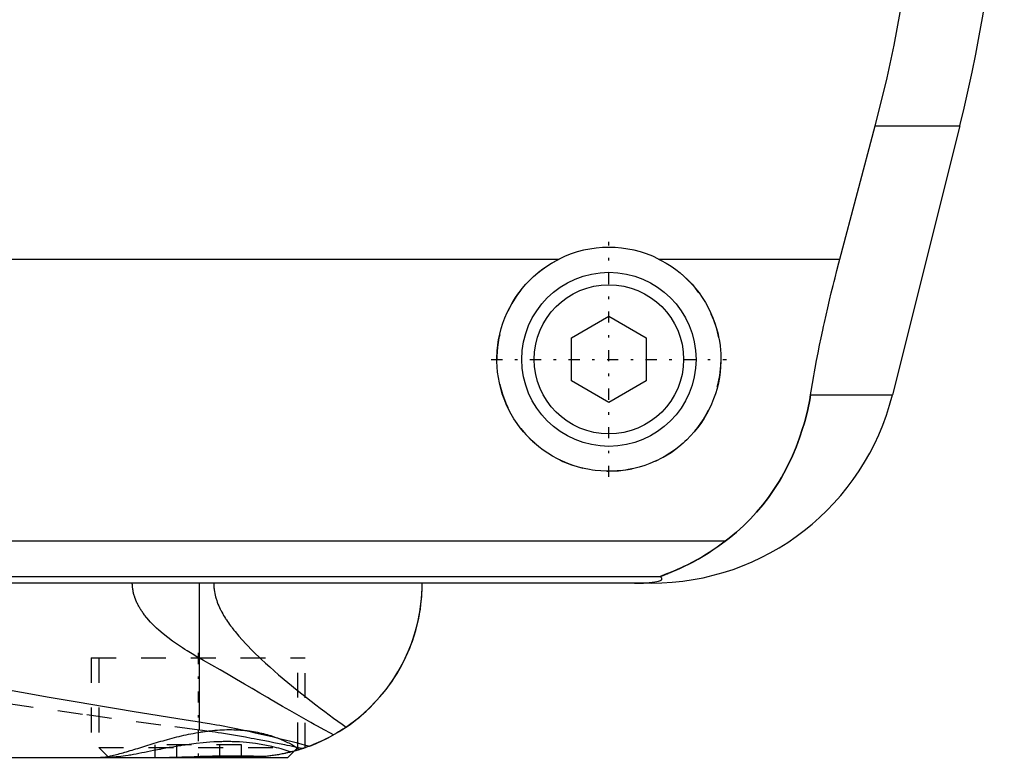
# Model space of a CAD drawing. Extents: x -90 to 90, y -97 to 327.
# Tile 3 of 10: x 23 to 62, y -67 to -37. Entities that reach past the tile are written whole.
import ezdxf

# ---------------------------------------------------------------- set-up
doc = ezdxf.new("R2010")
doc.units = 0
doc.linetypes.add('CENTER', pattern=[1.5, 0.45, -0.5, 0.05, -0.5])
doc.linetypes.add('DASHED', pattern=[2, 1, -1])
for name, color, linetype in [('AM_0', 7, 'CONTINUOUS'), ('AM_3', 7, 'DASHED'), ('AM_7', 7, 'CENTER')]:
    doc.layers.add(name, color=color, linetype=linetype)

msp = doc.modelspace()

# ---------------------------------------------------------------- linework, layer by layer
at = {"layer": 'AM_0', "color": 7, "linetype": 'CONTINUOUS'}
for p, q in [((55.781, -46.968), (57.2, -41.616)), ((57.2, -41.616), (60.596, -41.616)), ((60.596, -41.616), (57.893, -52.426)), ((20, -46.968), (44.502, -46.968)), ((48.498, -46.968), (55.781, -46.968)), ((45, -50.134), (46.5, -49.268)), ((46.5, -49.268), (48, -50.134)), ((45, -51.866), (45, -50.134)), ((48, -50.134), (48, -51.866)), ((46.5, -52.732), (45, -51.866)), ((48, -51.866), (46.5, -52.732)), ((54.602, -52.426), (57.893, -52.426)), ((51.173, -58.307), (10, -58.307)), ((48.569, -59.746), (10, -59.746)), ((48.192, -60), (10.005, -60)), ((30.043, -65.574), (30.043, -60)), ((33.6, -67), (33.848, -66.752)), ((34.233, -66.634), (34.069, -66.687)), ((10.003, -67), (33.6, -67))]:
    msp.add_line(p, q, dxfattribs=at)
for points in [[(57.2, -41.616, 0), (57.366, -40.978, 0), (57.676, -39.685, 0), (57.958, -38.376, 0), (58.088, -37.717, 0), (58.21, -37.055, 0), (58.431, -35.726, 0), (58.62, -34.395, 0), (58.777, -33.067, 0), (58.902, -31.746, 0), (58.995, -30.438, 0), (59.03, -29.791, 0), (59.057, -29.149, 0), (59.089, -27.883, 0), (59.094, -26.642, 0), (59.071, -25.384, 0), (59.018, -24.102, 0), (58.935, -22.799, 0), (58.882, -22.142, 0), (58.821, -21.482, 0), (58.674, -20.156, 0), (58.495, -18.825, 0), (58.394, -18.159, 0)], [(48.498, -46.968, 0), (48.601, -47.021, 0), (48.802, -47.134, 0), (48.997, -47.256, 0), (49.091, -47.321, 0), (49.183, -47.387, 0), (49.361, -47.526, 0), (49.529, -47.672, 0), (49.688, -47.824, 0), (49.84, -47.984, 0), (49.985, -48.153, 0), (50.055, -48.241, 0), (50.123, -48.331, 0), (50.253, -48.518, 0), (50.375, -48.712, 0), (50.486, -48.912, 0), (50.588, -49.119, 0), (50.679, -49.33, 0), (50.72, -49.438, 0), (50.759, -49.546, 0), (50.827, -49.765, 0), (50.884, -49.985, 0), (50.908, -50.096, 0), (50.93, -50.207, 0), (50.964, -50.428, 0), (50.986, -50.648, 0), (50.993, -50.758, 0), (50.998, -50.866, 0), (50.999, -51.081, 0), (50.99, -51.297, 0), (50.971, -51.514, 0), (50.94, -51.733, 0), (50.899, -51.95, 0), (50.874, -52.059, 0), (50.846, -52.167, 0), (50.783, -52.381, 0), (50.709, -52.592, 0), (50.625, -52.799, 0), (50.531, -53.001, 0), (50.427, -53.198, 0), (50.371, -53.294, 0), (50.314, -53.389, 0), (50.192, -53.573, 0), (50.062, -53.749, 0), (49.926, -53.918, 0), (49.783, -54.078, 0), (49.634, -54.229, 0), (49.557, -54.302, 0), (49.478, -54.374, 0), (49.312, -54.513, 0), (49.137, -54.646, 0), (48.954, -54.772, 0), (48.763, -54.889, 0), (48.565, -54.998, 0), (48.464, -55.049, 0), (48.361, -55.097, 0), (48.151, -55.186, 0), (47.937, -55.264, 0), (47.719, -55.332, 0), (47.498, -55.388, 0), (47.276, -55.433, 0), (47.165, -55.451, 0), (47.053, -55.466, 0), (46.83, -55.488, 0), (46.61, -55.499, 0), (46.5, -55.5, 0), (46.39, -55.499, 0), (46.17, -55.488, 0), (45.947, -55.466, 0), (45.835, -55.451, 0), (45.724, -55.433, 0), (45.502, -55.388, 0), (45.281, -55.332, 0), (45.063, -55.264, 0), (44.849, -55.186, 0), (44.639, -55.097, 0), (44.536, -55.049, 0), (44.435, -54.998, 0), (44.237, -54.889, 0), (44.046, -54.772, 0), (43.863, -54.646, 0), (43.688, -54.513, 0), (43.522, -54.374, 0), (43.443, -54.302, 0), (43.366, -54.229, 0), (43.217, -54.078, 0), (43.074, -53.918, 0), (42.938, -53.749, 0), (42.808, -53.573, 0), (42.686, -53.389, 0), (42.629, -53.294, 0), (42.573, -53.198, 0), (42.469, -53.001, 0), (42.375, -52.799, 0), (42.291, -52.592, 0), (42.217, -52.381, 0), (42.154, -52.167, 0), (42.126, -52.059, 0), (42.101, -51.95, 0), (42.06, -51.733, 0), (42.029, -51.514, 0), (42.01, -51.297, 0), (42.001, -51.081, 0), (42.002, -50.866, 0), (42.007, -50.758, 0), (42.014, -50.648, 0), (42.036, -50.428, 0), (42.07, -50.207, 0), (42.092, -50.096, 0), (42.116, -49.985, 0), (42.173, -49.765, 0), (42.241, -49.546, 0), (42.28, -49.438, 0), (42.321, -49.33, 0), (42.412, -49.119, 0), (42.514, -48.912, 0), (42.625, -48.712, 0), (42.747, -48.518, 0), (42.877, -48.331, 0), (42.945, -48.241, 0), (43.015, -48.153, 0), (43.16, -47.984, 0), (43.312, -47.824, 0), (43.471, -47.672, 0), (43.639, -47.526, 0), (43.817, -47.387, 0), (43.909, -47.321, 0), (44.003, -47.256, 0), (44.198, -47.134, 0), (44.399, -47.021, 0), (44.502, -46.968, 0)], [(54.602, -52.426, 0), (54.628, -52.273, 0), (54.68, -51.966, 0), (54.735, -51.66, 0), (54.762, -51.506, 0), (54.79, -51.353, 0), (54.848, -51.047, 0), (54.907, -50.741, 0), (54.968, -50.435, 0), (55.031, -50.131, 0), (55.095, -49.827, 0), (55.128, -49.676, 0), (55.161, -49.525, 0), (55.227, -49.223, 0), (55.296, -48.924, 0), (55.365, -48.626, 0), (55.436, -48.327, 0), (55.51, -48.027, 0), (55.547, -47.877, 0), (55.585, -47.726, 0), (55.662, -47.424, 0), (55.741, -47.12, 0), (55.781, -46.968, 0)], [(51.173, -58.307, 0), (51.326, -58.19, 0), (51.623, -57.947, 0), (51.906, -57.692, 0), (52.043, -57.559, 0), (52.177, -57.423, 0), (52.435, -57.143, 0), (52.681, -56.852, 0), (52.913, -56.549, 0), (53.132, -56.236, 0), (53.337, -55.912, 0), (53.435, -55.746, 0), (53.53, -55.578, 0), (53.708, -55.236, 0), (53.873, -54.885, 0), (54.024, -54.526, 0), (54.161, -54.159, 0), (54.284, -53.785, 0), (54.34, -53.595, 0), (54.393, -53.404, 0), (54.487, -53.017, 0), (54.568, -52.624, 0), (54.602, -52.426, 0)], [(48.569, -59.746, 0), (48.568, -59.745, 0), (48.567, -59.743, 0), (48.567, -59.741, 0), (48.567, -59.74, 0), (48.568, -59.739, 0), (48.57, -59.736, 0), (48.574, -59.733, 0), (48.578, -59.73, 0), (48.584, -59.727, 0), (48.591, -59.723, 0), (48.594, -59.721, 0), (48.598, -59.719, 0), (48.607, -59.715, 0), (48.617, -59.71, 0), (48.627, -59.706, 0), (48.638, -59.701, 0), (48.65, -59.696, 0), (48.657, -59.693, 0), (48.663, -59.69, 0), (48.677, -59.685, 0), (48.691, -59.679, 0), (48.698, -59.676, 0), (48.705, -59.673, 0), (48.72, -59.667, 0), (48.736, -59.661, 0), (48.744, -59.658, 0), (48.752, -59.655, 0), (48.769, -59.648, 0), (48.786, -59.641, 0), (48.804, -59.634, 0), (48.822, -59.627, 0), (48.841, -59.62, 0), (48.85, -59.616, 0), (48.86, -59.613, 0), (48.879, -59.605, 0), (48.899, -59.597, 0), (48.97, -59.569, 0), (49.095, -59.517, 0), (49.231, -59.459, 0), (49.381, -59.393, 0), (49.46, -59.356, 0), (49.542, -59.317, 0), (49.715, -59.232, 0), (49.897, -59.136, 0), (50.088, -59.03, 0), (50.285, -58.915, 0), (50.482, -58.793, 0), (50.581, -58.728, 0), (50.68, -58.663, 0), (50.878, -58.525, 0), (51.075, -58.381, 0), (51.173, -58.307, 0)], [(34.484, -66.545, 0), (34.742, -66.441, 0), (35.22, -66.216, 0), (35.664, -65.965, 0), (35.877, -65.829, 0), (36.083, -65.686, 0), (36.476, -65.382, 0), (36.842, -65.055, 0), (37.18, -64.708, 0), (37.49, -64.343, 0), (37.771, -63.962, 0), (37.901, -63.766, 0), (38.023, -63.567, 0), (38.245, -63.162, 0), (38.438, -62.747, 0), (38.602, -62.326, 0), (38.737, -61.901, 0), (38.843, -61.475, 0), (38.885, -61.261, 0), (38.921, -61.048, 0), (38.972, -60.625, 0), (38.997, -60.207, 0), (39, -60, 0)], [(35.945, -65.783, 0), (36.114, -65.664, 0), (36.438, -65.414, 0), (36.744, -65.148, 0), (36.89, -65.009, 0), (37.031, -64.867, 0), (37.299, -64.574, 0), (37.548, -64.269, 0), (37.777, -63.954, 0), (37.986, -63.629, 0), (38.175, -63.297, 0), (38.262, -63.128, 0), (38.344, -62.958, 0), (38.494, -62.614, 0), (38.623, -62.266, 0), (38.733, -61.916, 0), (38.823, -61.564, 0), (38.894, -61.212, 0), (38.923, -61.037, 0), (38.947, -60.862, 0), (38.981, -60.514, 0), (38.998, -60.17, 0), (39, -60, 0)], [(47.523, -60, 0), (47.528, -60, 0), (47.537, -60, 0), (47.546, -60, 0), (47.551, -60, 0), (47.556, -60, 0), (47.565, -60, 0), (47.575, -60, 0), (47.584, -60, 0), (47.594, -60, 0), (47.603, -60, 0), (47.608, -60, 0), (47.612, -60, 0), (47.622, -60, 0), (47.631, -59.999, 0), (47.64, -59.999, 0), (47.648, -59.999, 0), (47.657, -59.999, 0), (47.661, -59.999, 0), (47.665, -59.999, 0), (47.674, -59.999, 0), (47.682, -59.999, 0), (47.687, -59.999, 0), (47.691, -59.999, 0), (47.7, -59.998, 0), (47.708, -59.998, 0), (47.713, -59.998, 0), (47.717, -59.998, 0), (47.726, -59.998, 0), (47.734, -59.998, 0), (47.743, -59.997, 0), (47.751, -59.997, 0), (47.759, -59.997, 0), (47.763, -59.997, 0), (47.767, -59.997, 0), (47.775, -59.997, 0), (47.783, -59.996, 0), (47.791, -59.996, 0), (47.798, -59.996, 0), (47.805, -59.996, 0), (47.809, -59.996, 0), (47.812, -59.995, 0), (47.82, -59.995, 0), (47.827, -59.995, 0), (47.834, -59.995, 0), (47.842, -59.994, 0), (47.849, -59.994, 0), (47.852, -59.994, 0), (47.856, -59.994, 0), (47.863, -59.994, 0), (47.87, -59.993, 0), (47.894, -59.992, 0), (47.933, -59.99, 0), (47.95, -59.989, 0), (47.967, -59.989, 0), (47.999, -59.987, 0), (48.03, -59.984, 0), (48.06, -59.982, 0), (48.088, -59.98, 0), (48.115, -59.978, 0), (48.128, -59.977, 0), (48.14, -59.975, 0), (48.164, -59.973, 0), (48.187, -59.971, 0), (48.198, -59.97, 0), (48.209, -59.968, 0), (48.229, -59.966, 0), (48.248, -59.964, 0), (48.257, -59.963, 0), (48.265, -59.961, 0), (48.282, -59.959, 0), (48.298, -59.957, 0), (48.351, -59.948, 0), (48.428, -59.933, 0), (48.489, -59.918, 0), (48.536, -59.903, 0), (48.571, -59.888, 0), (48.585, -59.881, 0), (48.597, -59.874, 0), (48.615, -59.859, 0), (48.627, -59.844, 0), (48.633, -59.83, 0), (48.633, -59.815, 0), (48.628, -59.799, 0), (48.623, -59.792, 0), (48.617, -59.784, 0), (48.601, -59.769, 0), (48.581, -59.754, 0), (48.569, -59.746, 0)], [(9.996, -61.876, 0), (10.476, -61.976, 0), (11.482, -62.184, 0), (12.546, -62.401, 0), (13.1, -62.513, 0), (13.666, -62.626, 0), (14.831, -62.858, 0), (16, -63.087, 0), (17.163, -63.312, 0), (18.321, -63.534, 0), (19.473, -63.751, 0), (20.047, -63.859, 0), (20.619, -63.965, 0), (21.758, -64.174, 0), (22.89, -64.378, 0), (24.014, -64.577, 0), (25.13, -64.771, 0), (26.238, -64.96, 0), (26.788, -65.052, 0), (27.337, -65.143, 0), (28.426, -65.32, 0), (29.507, -65.491, 0), (30.043, -65.574, 0)], [(30.043, -65.574, 0), (30.181, -65.595, 0), (30.456, -65.641, 0), (30.727, -65.688, 0), (30.862, -65.713, 0), (30.995, -65.738, 0), (31.26, -65.789, 0), (31.522, -65.842, 0), (31.78, -65.897, 0), (32.034, -65.952, 0), (32.285, -66.009, 0), (32.41, -66.037, 0), (32.533, -66.066, 0), (32.777, -66.124, 0), (33.017, -66.181, 0), (33.253, -66.239, 0), (33.486, -66.297, 0), (33.715, -66.353, 0), (33.828, -66.382, 0), (33.939, -66.409, 0), (34.16, -66.464, 0), (34.377, -66.518, 0), (34.484, -66.545, 0)], [(35.945, -65.783, 0), (35.901, -65.812, 0), (35.814, -65.87, 0), (35.726, -65.926, 0), (35.682, -65.953, 0), (35.638, -65.981, 0), (35.549, -66.034, 0), (35.459, -66.086, 0), (35.369, -66.136, 0), (35.278, -66.185, 0), (35.187, -66.233, 0), (35.141, -66.256, 0), (35.095, -66.279, 0), (35.003, -66.323, 0), (34.91, -66.366, 0), (34.817, -66.408, 0), (34.724, -66.448, 0), (34.63, -66.487, 0), (34.583, -66.506, 0), (34.535, -66.525, 0), (34.441, -66.561, 0), (34.346, -66.595, 0), (34.298, -66.612, 0)], [(34.484, -66.545, 0), (34.436, -66.562, 0), (34.34, -66.597, 0), (34.244, -66.63, 0), (34.196, -66.647, 0), (34.148, -66.662, 0), (34.051, -66.693, 0), (33.954, -66.722, 0), (33.857, -66.749, 0), (33.76, -66.775, 0), (33.662, -66.8, 0), (33.613, -66.812, 0), (33.564, -66.823, 0), (33.466, -66.845, 0), (33.368, -66.865, 0), (33.269, -66.884, 0), (33.17, -66.901, 0), (33.072, -66.917, 0), (33.022, -66.925, 0), (32.973, -66.932, 0), (32.874, -66.945, 0), (32.775, -66.957, 0), (32.725, -66.962, 0)], [(34.3, -66.611, 0), (34.3, -66.611, 0), (34.297, -66.612, 0), (34.292, -66.614, 0), (34.288, -66.616, 0), (34.284, -66.617, 0), (34.273, -66.621, 0), (34.259, -66.626, 0), (34.242, -66.631, 0), (34.223, -66.638, 0), (34.201, -66.645, 0), (34.188, -66.649, 0), (34.175, -66.653, 0), (34.147, -66.662, 0), (34.117, -66.672, 0), (34.083, -66.683, 0), (34.046, -66.694, 0), (34.007, -66.706, 0), (33.987, -66.712, 0), (33.965, -66.718, 0), (33.921, -66.731, 0), (33.873, -66.745, 0), (33.849, -66.751, 0)], [(34.298, -66.612, 0), (34.296, -66.613, 0), (34.291, -66.615, 0), (34.283, -66.617, 0), (34.278, -66.619, 0), (34.272, -66.621, 0), (34.26, -66.625, 0), (34.245, -66.63, 0), (34.227, -66.636, 0), (34.207, -66.643, 0), (34.184, -66.65, 0), (34.172, -66.654, 0), (34.159, -66.659, 0), (34.132, -66.667, 0), (34.102, -66.677, 0), (34.07, -66.687, 0), (34.035, -66.698, 0), (33.998, -66.709, 0), (33.978, -66.715, 0), (33.959, -66.72, 0), (33.917, -66.732, 0), (33.873, -66.745, 0), (33.85, -66.751, 0)], [(34.298, -66.612, 0), (34.296, -66.613, 0), (34.29, -66.615, 0), (34.282, -66.618, 0), (34.277, -66.619, 0), (34.272, -66.621, 0), (34.259, -66.625, 0), (34.244, -66.631, 0), (34.226, -66.637, 0), (34.206, -66.643, 0), (34.184, -66.651, 0), (34.171, -66.655, 0), (34.159, -66.659, 0), (34.131, -66.668, 0), (34.101, -66.677, 0), (34.069, -66.687, 0), (34.035, -66.698, 0), (33.998, -66.709, 0), (33.978, -66.715, 0), (33.958, -66.72, 0), (33.917, -66.732, 0), (33.873, -66.745, 0), (33.85, -66.751, 0)], [(28.494, -67, 0), (28.611, -67, 0), (28.848, -66.997, 0), (29.09, -66.991, 0), (29.212, -66.988, 0), (29.335, -66.984, 0), (29.583, -66.976, 0), (29.831, -66.968, 0), (30.08, -66.959, 0), (30.329, -66.951, 0), (30.577, -66.944, 0), (30.701, -66.942, 0), (30.824, -66.939, 0), (31.068, -66.935, 0), (31.308, -66.933, 0), (31.544, -66.933, 0), (31.774, -66.935, 0), (31.997, -66.938, 0), (32.107, -66.941, 0), (32.215, -66.944, 0), (32.425, -66.95, 0), (32.627, -66.958, 0), (32.725, -66.962, 0)]]:
    msp.add_polyline3d(points, dxfattribs=at)
for radius in [3.5, 3]:
    msp.add_circle((46.5, -51), radius, dxfattribs=at)
for centre, radius, start, end in [((2.388, -27.062), 60, 345.96216, 8.53297), ((46.5, -51), 4.5, 63.6372, 116.3628), ((48.192, -50), 10, 270, 345.9622)]:
    msp.add_arc(centre, radius, start, end, dxfattribs=at)
at = {"layer": 'AM_3', "color": 6, "linetype": 'DASHED'}
for p, q in [((25.7, -63), (25.7, -67)), ((25.7, -63), (34.3, -63)), ((26, -63), (26, -66.6)), ((34, -66.6), (34, -63)), ((34.3, -66.611), (34.3, -63)), ((30.043, -65.905), (30.043, -65.574)), ((26, -66.6), (26.4, -67)), ((26, -66.6), (34, -66.6)), ((28.268, -67), (28.268, -66.5)), ((31.732, -66.5), (28.268, -66.5)), ((29.134, -67), (29.134, -66.5)), ((30.866, -67), (30.866, -66.5)), ((31.732, -67), (31.732, -66.5)), ((33.849, -66.751), (33.722, -66.785)), ((33.848, -66.752), (34, -66.6)), ((34.3, -66.611), (34.233, -66.634)), ((32, -67), (33.6, -67))]:
    msp.add_line(p, q, dxfattribs=at)
for points in [[(54.602, -52.426, 0), (54.568, -52.624, 0), (54.487, -53.017, 0), (54.393, -53.404, 0), (54.34, -53.595, 0), (54.284, -53.785, 0), (54.161, -54.159, 0), (54.024, -54.526, 0), (53.873, -54.885, 0), (53.708, -55.236, 0), (53.529, -55.579, 0), (53.435, -55.747, 0), (53.337, -55.912, 0), (53.131, -56.236, 0), (52.912, -56.55, 0), (52.68, -56.852, 0), (52.435, -57.144, 0), (52.177, -57.424, 0), (52.043, -57.559, 0), (51.906, -57.692, 0), (51.622, -57.947, 0), (51.326, -58.19, 0), (51.173, -58.307, 0)], [(51.173, -58.307, 0), (51.062, -58.391, 0), (50.845, -58.549, 0), (50.632, -58.694, 0), (50.529, -58.762, 0), (50.427, -58.828, 0), (50.228, -58.949, 0), (50.037, -59.06, 0), (49.854, -59.159, 0), (49.681, -59.249, 0), (49.517, -59.329, 0), (49.439, -59.366, 0), (49.364, -59.401, 0), (49.221, -59.464, 0), (49.09, -59.52, 0), (48.964, -59.571, 0), (48.894, -59.599, 0), (48.875, -59.606, 0), (48.856, -59.614, 0), (48.847, -59.618, 0), (48.838, -59.621, 0), (48.82, -59.628, 0), (48.802, -59.635, 0), (48.785, -59.642, 0), (48.768, -59.649, 0), (48.751, -59.655, 0), (48.743, -59.658, 0), (48.735, -59.662, 0), (48.719, -59.668, 0), (48.704, -59.674, 0), (48.697, -59.677, 0), (48.69, -59.68, 0), (48.676, -59.685, 0), (48.662, -59.691, 0), (48.656, -59.693, 0), (48.65, -59.696, 0), (48.638, -59.701, 0), (48.627, -59.706, 0), (48.616, -59.711, 0), (48.607, -59.715, 0), (48.598, -59.719, 0), (48.594, -59.721, 0), (48.59, -59.723, 0), (48.584, -59.727, 0), (48.578, -59.73, 0), (48.574, -59.733, 0), (48.57, -59.736, 0), (48.568, -59.739, 0), (48.567, -59.74, 0), (48.567, -59.741, 0), (48.567, -59.743, 0), (48.568, -59.745, 0), (48.569, -59.746, 0)], [(30.043, -63.007, 0), (29.948, -62.953, 0), (29.754, -62.84, 0), (29.558, -62.721, 0), (29.459, -62.659, 0), (29.36, -62.595, 0), (29.164, -62.464, 0), (28.969, -62.327, 0), (28.778, -62.184, 0), (28.592, -62.036, 0), (28.413, -61.883, 0), (28.326, -61.804, 0), (28.242, -61.724, 0), (28.081, -61.56, 0), (27.929, -61.388, 0), (27.844, -61.282, 0), (27.821, -61.251, 0), (27.797, -61.219, 0), (27.786, -61.203, 0), (27.775, -61.188, 0), (27.752, -61.156, 0), (27.73, -61.123, 0), (27.708, -61.091, 0), (27.687, -61.058, 0), (27.666, -61.024, 0), (27.656, -61.008, 0), (27.646, -60.991, 0), (27.626, -60.957, 0), (27.607, -60.923, 0), (27.588, -60.888, 0), (27.57, -60.854, 0), (27.552, -60.819, 0), (27.544, -60.801, 0), (27.535, -60.783, 0), (27.519, -60.748, 0), (27.503, -60.712, 0), (27.495, -60.694, 0), (27.488, -60.676, 0), (27.473, -60.639, 0), (27.459, -60.602, 0), (27.453, -60.583, 0), (27.446, -60.565, 0), (27.434, -60.527, 0), (27.422, -60.49, 0), (27.412, -60.451, 0), (27.402, -60.413, 0), (27.392, -60.374, 0), (27.388, -60.355, 0), (27.384, -60.335, 0), (27.377, -60.297, 0), (27.37, -60.257, 0), (27.365, -60.218, 0), (27.36, -60.179, 0), (27.356, -60.139, 0), (27.355, -60.12, 0), (27.353, -60.1, 0), (27.351, -60.06, 0), (27.35, -60.02, 0), (27.35, -60, 0)], [(30.621, -60, 0), (30.621, -60.038, 0), (30.624, -60.113, 0), (30.629, -60.187, 0), (30.633, -60.225, 0), (30.638, -60.262, 0), (30.648, -60.335, 0), (30.662, -60.409, 0), (30.678, -60.482, 0), (30.696, -60.554, 0), (30.717, -60.626, 0), (30.728, -60.661, 0), (30.74, -60.697, 0), (30.765, -60.767, 0), (30.791, -60.836, 0), (30.82, -60.904, 0), (30.849, -60.971, 0), (30.881, -61.037, 0), (30.897, -61.07, 0), (30.914, -61.103, 0), (30.948, -61.167, 0), (30.983, -61.23, 0), (31.001, -61.262, 0), (31.019, -61.293, 0), (31.056, -61.354, 0), (31.094, -61.415, 0), (31.113, -61.445, 0), (31.133, -61.476, 0), (31.173, -61.536, 0), (31.214, -61.595, 0), (31.256, -61.654, 0), (31.299, -61.713, 0), (31.342, -61.771, 0), (31.364, -61.799, 0), (31.386, -61.828, 0), (31.431, -61.884, 0), (31.476, -61.94, 0), (31.635, -62.131, 0), (31.913, -62.439, 0), (32.21, -62.744, 0), (32.53, -63.053, 0), (32.697, -63.208, 0), (32.869, -63.364, 0), (33.225, -63.677, 0), (33.592, -63.988, 0), (33.969, -64.297, 0), (34.347, -64.599, 0), (34.719, -64.887, 0), (34.902, -65.026, 0), (35.083, -65.162, 0), (35.436, -65.422, 0), (35.778, -65.666, 0), (35.945, -65.783, 0)], [(35.437, -66.098, 0), (35.311, -66.032, 0), (35.053, -65.894, 0), (34.789, -65.75, 0), (34.654, -65.675, 0), (34.518, -65.6, 0), (34.243, -65.445, 0), (33.961, -65.284, 0), (33.674, -65.119, 0), (33.382, -64.95, 0), (33.085, -64.777, 0), (32.935, -64.689, 0), (32.783, -64.6, 0), (32.477, -64.42, 0), (32.166, -64.237, 0), (31.851, -64.052, 0), (31.531, -63.865, 0), (31.207, -63.675, 0), (31.043, -63.58, 0), (30.879, -63.485, 0), (30.547, -63.294, 0), (30.212, -63.103, 0), (30.043, -63.007, 0)], [(30.043, -65.905, 0), (28.496, -65.704, 0), (25.344, -65.272, 0), (22.121, -64.813, 0)], [(26.032, -67, 0), (26.051, -67, 0), (26.091, -66.998, 0), (26.132, -66.996, 0), (26.154, -66.994, 0), (26.176, -66.992, 0), (26.222, -66.987, 0), (26.27, -66.98, 0), (26.319, -66.972, 0), (26.371, -66.963, 0), (26.424, -66.953, 0), (26.452, -66.948, 0), (26.479, -66.942, 0), (26.536, -66.93, 0), (26.595, -66.916, 0), (26.655, -66.901, 0), (26.717, -66.886, 0), (26.78, -66.87, 0), (26.812, -66.861, 0), (26.845, -66.852, 0), (26.911, -66.834, 0), (26.979, -66.815, 0), (27.013, -66.805, 0), (27.048, -66.795, 0), (27.119, -66.774, 0), (27.19, -66.753, 0), (27.227, -66.742, 0), (27.264, -66.731, 0), (27.338, -66.709, 0), (27.414, -66.686, 0), (27.491, -66.662, 0), (27.569, -66.638, 0), (27.648, -66.613, 0), (27.688, -66.601, 0), (27.728, -66.588, 0), (27.81, -66.563, 0), (27.892, -66.538, 0), (27.975, -66.512, 0), (28.06, -66.486, 0), (28.145, -66.46, 0), (28.188, -66.447, 0), (28.231, -66.434, 0), (28.318, -66.408, 0), (28.406, -66.382, 0), (28.494, -66.356, 0), (28.584, -66.331, 0), (28.674, -66.305, 0), (28.719, -66.292, 0), (28.765, -66.28, 0), (28.856, -66.255, 0), (28.948, -66.23, 0), (29.041, -66.206, 0), (29.134, -66.182, 0), (29.228, -66.159, 0), (29.275, -66.148, 0), (29.322, -66.137, 0), (29.417, -66.115, 0), (29.512, -66.094, 0), (29.607, -66.073, 0), (29.703, -66.054, 0), (29.799, -66.035, 0), (29.847, -66.026, 0), (29.895, -66.017, 0), (29.991, -66, 0), (30.088, -65.984, 0), (30.136, -65.976, 0), (30.185, -65.969, 0), (30.282, -65.955, 0), (30.379, -65.943, 0), (30.427, -65.937, 0), (30.476, -65.931, 0), (30.573, -65.921, 0), (30.67, -65.912, 0), (30.766, -65.904, 0), (30.862, -65.898, 0), (30.958, -65.893, 0), (31.005, -65.891, 0), (31.053, -65.889, 0), (31.147, -65.887, 0), (31.24, -65.886, 0), (31.333, -65.886, 0), (31.425, -65.888, 0), (31.516, -65.891, 0), (31.562, -65.893, 0), (31.607, -65.896, 0), (31.697, -65.901, 0), (31.786, -65.909, 0), (31.874, -65.917, 0), (31.961, -65.927, 0), (32.048, -65.938, 0), (32.091, -65.944, 0), (32.133, -65.95, 0), (32.217, -65.963, 0), (32.3, -65.978, 0), (32.381, -65.993, 0), (32.461, -66.01, 0), (32.539, -66.027, 0), (32.578, -66.036, 0), (32.617, -66.046, 0), (32.692, -66.065, 0), (32.766, -66.085, 0), (32.839, -66.106, 0), (32.91, -66.128, 0), (32.98, -66.15, 0), (33.014, -66.161, 0), (33.048, -66.173, 0), (33.114, -66.196, 0), (33.179, -66.22, 0), (33.211, -66.232, 0), (33.242, -66.245, 0), (33.304, -66.269, 0), (33.364, -66.294, 0), (33.393, -66.307, 0), (33.422, -66.32, 0), (33.479, -66.346, 0), (33.534, -66.371, 0), (33.587, -66.397, 0), (33.639, -66.423, 0), (33.688, -66.449, 0), (33.713, -66.462, 0), (33.736, -66.475, 0), (33.782, -66.501, 0), (33.827, -66.527, 0), (33.869, -66.552, 0), (33.91, -66.578, 0), (33.948, -66.603, 0), (33.967, -66.615, 0), (33.985, -66.628, 0), (34.02, -66.652, 0), (34.053, -66.676, 0), (34.069, -66.687, 0)], [(34.197, -66.646, 0), (34.096, -66.626, 0), (33.892, -66.585, 0), (33.684, -66.543, 0), (33.578, -66.522, 0), (33.472, -66.5, 0), (33.256, -66.457, 0), (33.037, -66.413, 0), (32.815, -66.369, 0), (32.59, -66.325, 0), (32.361, -66.281, 0), (32.246, -66.259, 0), (32.13, -66.237, 0), (31.895, -66.194, 0), (31.658, -66.152, 0), (31.417, -66.11, 0), (31.173, -66.07, 0), (30.927, -66.03, 0), (30.803, -66.011, 0), (30.678, -65.992, 0), (30.426, -65.956, 0), (30.171, -65.922, 0), (30.043, -65.905, 0)], [(33.722, -66.785, 0), (33.651, -66.761, 0), (33.497, -66.712, 0), (33.33, -66.662, 0), (33.241, -66.637, 0), (33.149, -66.613, 0), (32.954, -66.565, 0), (32.747, -66.521, 0), (32.528, -66.48, 0), (32.298, -66.445, 0), (32.059, -66.415, 0), (31.936, -66.403, 0), (31.81, -66.392, 0), (31.662, -66.382, 0), (31.619, -66.38, 0), (31.575, -66.378, 0), (31.554, -66.377, 0), (31.532, -66.376, 0), (31.488, -66.374, 0), (31.444, -66.372, 0), (31.4, -66.371, 0), (31.356, -66.37, 0), (31.312, -66.369, 0), (31.289, -66.369, 0), (31.267, -66.368, 0), (31.222, -66.368, 0), (31.177, -66.368, 0), (31.132, -66.368, 0), (31.087, -66.368, 0), (31.042, -66.368, 0), (31.019, -66.369, 0), (30.996, -66.369, 0), (30.951, -66.37, 0), (30.905, -66.371, 0), (30.86, -66.372, 0), (30.814, -66.374, 0), (30.768, -66.376, 0), (30.745, -66.377, 0), (30.722, -66.378, 0), (30.677, -66.38, 0), (30.631, -66.382, 0), (30.47, -66.392, 0), (30.331, -66.403, 0), (30.193, -66.415, 0), (29.915, -66.445, 0), (29.638, -66.48, 0), (29.499, -66.5, 0)], [(28.268, -66.718, 0), (28.206, -66.731, 0), (28.083, -66.755, 0), (27.962, -66.779, 0), (27.903, -66.791, 0), (27.844, -66.802, 0), (27.727, -66.825, 0), (27.613, -66.847, 0), (27.501, -66.868, 0), (27.391, -66.887, 0), (27.284, -66.906, 0), (27.231, -66.915, 0), (27.179, -66.923, 0), (27.078, -66.939, 0), (26.979, -66.954, 0), (26.882, -66.966, 0), (26.789, -66.977, 0), (26.699, -66.986, 0), (26.655, -66.99, 0), (26.613, -66.993, 0), (26.53, -66.997, 0), (26.45, -67, 0), (26.412, -67, 0)], [(29.499, -66.5, 0), (29.464, -66.505, 0), (29.393, -66.516, 0), (29.322, -66.527, 0), (29.287, -66.533, 0), (29.252, -66.538, 0), (29.182, -66.55, 0), (29.112, -66.562, 0), (29.043, -66.573, 0), (28.973, -66.586, 0), (28.904, -66.598, 0), (28.87, -66.604, 0), (28.836, -66.61, 0), (28.768, -66.623, 0), (28.7, -66.635, 0), (28.632, -66.648, 0), (28.565, -66.661, 0), (28.498, -66.674, 0), (28.465, -66.68, 0), (28.432, -66.686, 0), (28.366, -66.699, 0), (28.301, -66.712, 0), (28.268, -66.718, 0)], [(33.85, -66.751, 0), (33.816, -66.76, 0), (33.743, -66.779, 0), (33.666, -66.799, 0), (33.626, -66.809, 0), (33.585, -66.818, 0), (33.5, -66.837, 0), (33.411, -66.856, 0), (33.318, -66.875, 0), (33.222, -66.893, 0), (33.123, -66.909, 0), (33.073, -66.917, 0), (33.022, -66.925, 0), (32.917, -66.94, 0), (32.808, -66.953, 0), (32.694, -66.966, 0), (32.576, -66.976, 0), (32.454, -66.985, 0), (32.392, -66.989, 0), (32.328, -66.992, 0), (32.199, -66.997, 0), (32.067, -67, 0), (32, -67, 0)], [(33.85, -66.751, 0), (33.816, -66.76, 0), (33.743, -66.779, 0), (33.666, -66.799, 0), (33.626, -66.809, 0), (33.585, -66.818, 0), (33.5, -66.837, 0), (33.411, -66.856, 0), (33.318, -66.875, 0), (33.222, -66.893, 0), (33.123, -66.909, 0), (33.073, -66.917, 0), (33.022, -66.925, 0), (32.917, -66.94, 0), (32.808, -66.953, 0), (32.694, -66.966, 0), (32.576, -66.976, 0), (32.454, -66.985, 0), (32.392, -66.989, 0), (32.328, -66.992, 0), (32.199, -66.997, 0), (32.067, -67, 0), (32, -67, 0)], [(33.85, -66.751, 0), (33.821, -66.759, 0), (33.761, -66.775, 0), (33.698, -66.791, 0), (33.665, -66.799, 0), (33.631, -66.807, 0), (33.562, -66.824, 0), (33.489, -66.84, 0), (33.414, -66.856, 0), (33.337, -66.871, 0), (33.257, -66.886, 0), (33.216, -66.894, 0), (33.175, -66.901, 0), (33.091, -66.914, 0), (33.005, -66.927, 0), (32.917, -66.94, 0), (32.825, -66.951, 0), (32.731, -66.962, 0), (32.682, -66.967, 0), (32.633, -66.971, 0), (32.532, -66.98, 0), (32.429, -66.987, 0), (32.376, -66.99, 0)], [(32.376, -66.99, 0), (32.302, -66.989, 0), (32.151, -66.987, 0), (31.996, -66.985, 0), (31.917, -66.984, 0), (31.838, -66.984, 0), (31.677, -66.983, 0), (31.513, -66.982, 0), (31.347, -66.982, 0), (31.178, -66.983, 0), (31.008, -66.984, 0), (30.922, -66.985, 0), (30.835, -66.985, 0), (30.661, -66.987, 0), (30.486, -66.989, 0), (30.31, -66.991, 0), (30.134, -66.994, 0), (29.957, -66.996, 0), (29.869, -66.997, 0), (29.781, -66.998, 0), (29.605, -66.999, 0), (29.43, -67, 0), (29.343, -67, 0)]]:
    msp.add_polyline3d(points, dxfattribs=at)
msp.add_arc((46.5, -51), 4.5, 116.3628, 63.6372, dxfattribs=at)
at = {"layer": 'AM_7', "color": 4, "linetype": 'CENTER'}
for p, q in [((46.5, -55.725), (46.5, -46.275)), ((41.775, -51), (51.225, -51)), ((30, -62.8), (30, -67.2))]:
    msp.add_line(p, q, dxfattribs=at)

doc.saveas('drawing.dxf')
